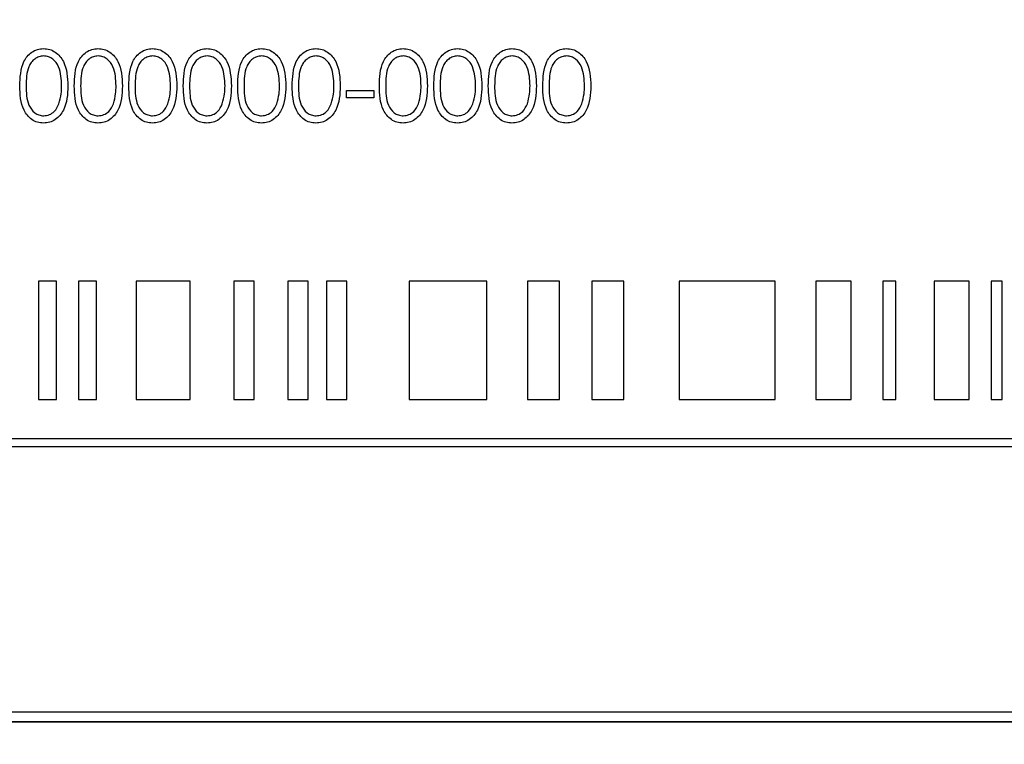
# Paper-space layout 'Blatt3' of a CAD drawing. Header units: millimetres. Extents: x 5 to 418, y 2 to 292.
# Tile 21 of 53: x 91 to 100, y 209 to 215. Entities that reach past the tile are written whole.
import ezdxf

# ---------------------------------------------------------------- set-up
doc = ezdxf.new("R2010")
doc.units = ezdxf.units.MM
doc.layers.add('SLD-0', color=7, linetype='Continuous')
doc.styles.add('SLDTEXTSTYLE0', font='TXT', dxfattribs={"width": 0.605})
doc.dimstyles.new('SLDDIMSTYLE0', dxfattribs={"dimtxt": 3.5, "dimasz": 3.302, "dimexe": 0, "dimexo": 0.0625, "dimgap": 0.875, "dimtad": 1, "dimlfac": 3, "dimrnd": 1e-09, "dimzin": 12, "dimdsep": 46, "dimtxsty": 'SLDTEXTSTYLE0', "dimsah": 1, "dimcen": 0.09, "dimadec": 0, "dimazin": 3, "dimtfac": 1, "dimtofl": 0, "dimtmove": 0, "dimatfit": 3, "dimfxl": 1, "dimfrac": 2, "dimtolj": 1, "dimtzin": 12, "dimarcsym": 0})

# ---------------------------------------------------------------- blocks, each defined once
blk = doc.blocks.new('_D_13')
at = {"layer": 'SLD-0'}
for p, q in [((58.038, 202.4881), (58.038, 259.5881)), ((132.3713, 202.4881), (132.3713, 259.5881)), ((58.038, 258.5881), (132.3713, 258.5881))]:
    blk.add_line(p, q, dxfattribs=at)
for points in [[(58.038, 258.5881), (61.34, 258.0801), (61.34, 259.0961)], [(132.3713, 258.5881), (129.0693, 259.0961), (129.0693, 258.0801)]]:
    blk.add_solid(points, dxfattribs=at)
at = {"layer": 'SLD-0', "insert": (91.1942, 263.0999), "char_height": 3.5, "attachment_point": 1, "style": 'SLDTEXTSTYLE0'}
blk.add_mtext('223', dxfattribs=at)

psp = doc.layouts.new('Blatt3')

# ---------------------------------------------------------------- linework, layer by layer
at = {"color": 7, "linetype": 'Continuous', "lineweight": 25}
for p, q in [((94.1332, 214.3358), (94.3639, 214.3358)), ((94.1332, 214.2743), (94.1332, 214.3358)), ((94.3639, 214.3358), (94.3639, 214.2743)), ((94.3639, 214.2743), (94.1332, 214.2743)), ((91.6755, 212.7194), (91.5229, 212.7194)), ((91.5229, 212.7194), (91.5229, 211.7194)), ((91.6755, 211.7194), (91.6755, 212.7194)), ((92.0144, 212.7194), (91.8618, 212.7194)), ((91.8618, 212.7194), (91.8618, 211.7194)), ((92.0144, 211.7194), (92.0144, 212.7194)), ((92.8064, 212.7194), (92.3495, 212.7194)), ((92.3495, 212.7194), (92.3495, 211.7194)), ((92.8064, 211.7194), (92.8064, 212.7194)), ((93.1778, 212.7194), (93.1778, 211.7194)), ((93.3492, 212.7194), (93.1778, 212.7194)), ((93.3492, 211.7194), (93.3492, 212.7194)), ((93.8063, 212.7194), (93.6349, 212.7194)), ((93.6349, 212.7194), (93.6349, 211.7194)), ((93.8063, 211.7194), (93.8063, 212.7194)), ((94.1348, 212.7194), (93.9634, 212.7194)), ((93.9634, 212.7194), (93.9634, 211.7194)), ((94.1348, 211.7194), (94.1348, 212.7194)), ((95.3203, 212.7194), (94.6633, 212.7194)), ((94.6633, 212.7194), (94.6633, 211.7194)), ((95.3203, 211.7194), (95.3203, 212.7194)), ((95.6664, 212.7194), (95.6664, 211.7194)), ((95.9379, 212.7194), (95.6664, 212.7194)), ((95.9379, 211.7194), (95.9379, 212.7194)), ((96.4809, 212.7194), (96.2094, 212.7194)), ((96.2094, 212.7194), (96.2094, 211.7194)), ((96.4809, 211.7194), (96.4809, 212.7194)), ((97.7644, 212.7194), (96.9499, 212.7194)), ((96.9499, 212.7194), (96.9499, 211.7194)), ((97.7644, 211.7194), (97.7644, 212.7194)), ((98.4067, 212.7194), (98.11, 212.7194)), ((98.11, 212.7194), (98.11, 211.7194)), ((98.4067, 211.7194), (98.4067, 212.7194)), ((98.7855, 212.7194), (98.675, 212.7194)), ((98.675, 212.7194), (98.675, 211.7194)), ((98.7855, 211.7194), (98.7855, 212.7194)), ((99.1111, 212.7194), (99.1111, 211.7194)), ((99.4084, 212.7194), (99.1111, 212.7194)), ((99.4084, 211.7194), (99.4084, 212.7194)), ((99.6888, 212.7194), (99.5939, 212.7194)), ((99.5939, 212.7194), (99.5939, 211.7194)), ((99.6888, 211.7194), (99.6888, 212.7194)), ((91.5229, 211.7194), (91.6755, 211.7194)), ((91.8618, 211.7194), (92.0144, 211.7194)), ((92.3495, 211.7194), (92.8064, 211.7194)), ((93.1778, 211.7194), (93.3492, 211.7194)), ((93.6349, 211.7194), (93.8063, 211.7194)), ((93.9634, 211.7194), (94.1348, 211.7194)), ((94.6633, 211.7194), (95.3203, 211.7194)), ((95.6664, 211.7194), (95.9379, 211.7194)), ((96.2094, 211.7194), (96.4809, 211.7194)), ((96.9499, 211.7194), (97.7644, 211.7194)), ((98.11, 211.7194), (98.4067, 211.7194)), ((98.675, 211.7194), (98.7855, 211.7194)), ((99.1111, 211.7194), (99.4084, 211.7194)), ((99.5939, 211.7194), (99.6888, 211.7194)), ((103.2381, 211.3861), (86.8602, 211.3861)), ((86.8602, 211.3194), (103.2381, 211.3194)), ((86.8736, 209.0738), (103.5403, 209.0738)), ((86.788, 208.9905), (103.6213, 208.9905)), ((86.788, 208.9881), (103.6213, 208.9881))]:
    psp.add_line(p, q, dxfattribs=at)
for points, knots in [([(91.3639, 214.374), (91.3663, 214.4457), (91.3692, 214.5354), (91.4251, 214.6255), (91.464, 214.6613), (91.5119, 214.6854), (91.547, 214.6882), (91.5645, 214.6897)], [0, 0, 0, 0, 0.498702, 0.624177, 0.749467, 0.874745, 1, 1, 1, 1]), ([(91.5645, 214.6897), (91.5822, 214.6883), (91.6175, 214.6854), (91.6819, 214.6541), (91.763, 214.554), (91.7682, 214.4461), (91.7716, 214.374)], [0, 0, 0, 0, 0.1256, 0.251197, 0.500581, 1, 1, 1, 1]), ([(91.8255, 214.374), (91.8278, 214.4457), (91.8307, 214.5354), (91.8866, 214.6255), (91.9256, 214.6613), (91.9735, 214.6854), (92.0085, 214.6882), (92.0261, 214.6897)], [0, 0, 0, 0, 0.498702, 0.624177, 0.749467, 0.874745, 1, 1, 1, 1]), ([(92.0261, 214.6897), (92.0437, 214.6883), (92.0791, 214.6854), (92.1434, 214.6541), (92.2245, 214.554), (92.2297, 214.4461), (92.2332, 214.374)], [0, 0, 0, 0, 0.1256, 0.251197, 0.500581, 1, 1, 1, 1]), ([(92.287, 214.374), (92.2893, 214.4457), (92.2922, 214.5354), (92.3482, 214.6255), (92.3871, 214.6613), (92.435, 214.6854), (92.4701, 214.6882), (92.4876, 214.6897)], [0, 0, 0, 0, 0.498702, 0.6241765, 0.7494675, 0.8747453, 1, 1, 1, 1]), ([(92.4876, 214.6897), (92.5053, 214.6883), (92.5406, 214.6854), (92.605, 214.6541), (92.6861, 214.554), (92.6913, 214.4461), (92.6947, 214.374)], [0, 0, 0, 0, 0.1256, 0.251197, 0.500581, 1, 1, 1, 1]), ([(92.7486, 214.374), (92.7509, 214.4457), (92.7538, 214.5354), (92.8097, 214.6255), (92.8487, 214.6613), (92.8965, 214.6854), (92.9316, 214.6882), (92.9492, 214.6897)], [0, 0, 0, 0, 0.498702, 0.624177, 0.749467, 0.874745, 1, 1, 1, 1]), ([(92.9492, 214.6897), (92.9668, 214.6883), (93.0021, 214.6854), (93.0665, 214.6541), (93.1476, 214.554), (93.1528, 214.4461), (93.1563, 214.374)], [0, 0, 0, 0, 0.1256, 0.251197, 0.500581, 1, 1, 1, 1]), ([(93.2101, 214.374), (93.2124, 214.4457), (93.2153, 214.5354), (93.2712, 214.6255), (93.3102, 214.6613), (93.3581, 214.6854), (93.3932, 214.6882), (93.4107, 214.6897)], [0, 0, 0, 0, 0.498702, 0.624177, 0.749467, 0.874745, 1, 1, 1, 1]), ([(93.4107, 214.6897), (93.4284, 214.6883), (93.4637, 214.6854), (93.5281, 214.6541), (93.6092, 214.554), (93.6143, 214.4461), (93.6178, 214.374)], [0, 0, 0, 0, 0.1256, 0.251197, 0.500581, 1, 1, 1, 1]), ([(93.6716, 214.374), (93.674, 214.4457), (93.6769, 214.5354), (93.7328, 214.6255), (93.7717, 214.6613), (93.8196, 214.6854), (93.8547, 214.6882), (93.8722, 214.6897)], [0, 0, 0, 0, 0.498702, 0.624177, 0.749467, 0.874745, 1, 1, 1, 1]), ([(93.8722, 214.6897), (93.8899, 214.6883), (93.9252, 214.6854), (93.9896, 214.6541), (94.0707, 214.554), (94.0759, 214.4461), (94.0793, 214.374)], [0, 0, 0, 0, 0.1256, 0.251197, 0.500581, 1, 1, 1, 1]), ([(94.4101, 214.374), (94.4124, 214.4457), (94.4153, 214.5354), (94.4712, 214.6255), (94.5102, 214.6613), (94.5581, 214.6854), (94.5932, 214.6882), (94.6107, 214.6897)], [0, 0, 0, 0, 0.498702, 0.624177, 0.749467, 0.874745, 1, 1, 1, 1]), ([(94.6107, 214.6897), (94.6284, 214.6883), (94.6637, 214.6854), (94.7281, 214.6541), (94.8092, 214.554), (94.8143, 214.4461), (94.8178, 214.374)], [0, 0, 0, 0, 0.1256, 0.251197, 0.500581, 1, 1, 1, 1]), ([(94.8716, 214.374), (94.874, 214.4457), (94.8769, 214.5354), (94.9328, 214.6255), (94.9717, 214.6613), (95.0196, 214.6854), (95.0547, 214.6882), (95.0722, 214.6897)], [0, 0, 0, 0, 0.498702, 0.624177, 0.749467, 0.874745, 1, 1, 1, 1]), ([(95.0722, 214.6897), (95.0899, 214.6883), (95.1252, 214.6854), (95.1896, 214.6541), (95.2707, 214.554), (95.2759, 214.4461), (95.2793, 214.374)], [0, 0, 0, 0, 0.1256, 0.251197, 0.500581, 1, 1, 1, 1]), ([(95.3332, 214.374), (95.3355, 214.4457), (95.3384, 214.5354), (95.3943, 214.6255), (95.4333, 214.6613), (95.4812, 214.6854), (95.5162, 214.6882), (95.5338, 214.6897)], [0, 0, 0, 0, 0.498702, 0.624177, 0.749467, 0.874745, 1, 1, 1, 1]), ([(95.5338, 214.6897), (95.5514, 214.6883), (95.5868, 214.6854), (95.6511, 214.6541), (95.7322, 214.554), (95.7374, 214.4461), (95.7409, 214.374)], [0, 0, 0, 0, 0.1256, 0.251197, 0.500581, 1, 1, 1, 1]), ([(95.7947, 214.374), (95.797, 214.4457), (95.7999, 214.5354), (95.8559, 214.6255), (95.8948, 214.6613), (95.9427, 214.6854), (95.9778, 214.6882), (95.9953, 214.6897)], [0, 0, 0, 0, 0.498702, 0.624177, 0.749467, 0.874745, 1, 1, 1, 1]), ([(95.9953, 214.6897), (96.013, 214.6883), (96.0483, 214.6854), (96.1127, 214.6541), (96.1938, 214.554), (96.199, 214.4461), (96.2024, 214.374)], [0, 0, 0, 0, 0.1256, 0.251197, 0.500581, 1, 1, 1, 1]), ([(91.5663, 214.6281), (91.5526, 214.6268), (91.5251, 214.624), (91.4886, 214.6029), (91.4595, 214.5734), (91.4198, 214.5003), (91.4187, 214.4303), (91.4178, 214.3743)], [0, 0, 0, 0, 0.125139, 0.250418, 0.375519, 0.500847, 1, 1, 1, 1]), ([(91.7178, 214.3743), (91.7156, 214.43), (91.7122, 214.5134), (91.6561, 214.5959), (91.6075, 214.6238), (91.5801, 214.6267), (91.5663, 214.6281)], [0, 0, 0, 0, 0.500072, 0.749021, 0.874598, 1, 1, 1, 1]), ([(92.0279, 214.6281), (92.0141, 214.6268), (91.9866, 214.624), (91.9501, 214.6029), (91.921, 214.5734), (91.8813, 214.5003), (91.8802, 214.4303), (91.8793, 214.3743)], [0, 0, 0, 0, 0.125139, 0.250418, 0.375519, 0.500847, 1, 1, 1, 1]), ([(92.1793, 214.3743), (92.1771, 214.43), (92.1738, 214.5134), (92.1176, 214.5959), (92.0691, 214.6238), (92.0416, 214.6267), (92.0279, 214.6281)], [0, 0, 0, 0, 0.500072, 0.749021, 0.874598, 1, 1, 1, 1]), ([(92.4894, 214.6281), (92.4757, 214.6268), (92.4481, 214.624), (92.4117, 214.6029), (92.3825, 214.5734), (92.3429, 214.5003), (92.3417, 214.4303), (92.3409, 214.3743)], [0, 0, 0, 0, 0.125139, 0.250418, 0.375519, 0.500847, 1, 1, 1, 1]), ([(92.6409, 214.3743), (92.6386, 214.43), (92.6353, 214.5134), (92.5792, 214.5959), (92.5306, 214.6238), (92.5032, 214.6267), (92.4894, 214.6281)], [0, 0, 0, 0, 0.500072, 0.749021, 0.874598, 1, 1, 1, 1]), ([(92.951, 214.6281), (92.9372, 214.6268), (92.9097, 214.624), (92.8732, 214.6029), (92.8441, 214.5734), (92.8044, 214.5003), (92.8033, 214.4303), (92.8024, 214.3743)], [0, 0, 0, 0, 0.125139, 0.250418, 0.375519, 0.500847, 1, 1, 1, 1]), ([(93.1024, 214.3743), (93.1002, 214.43), (93.0969, 214.5134), (93.0407, 214.5959), (92.9922, 214.6238), (92.9647, 214.6267), (92.951, 214.6281)], [0, 0, 0, 0, 0.500072, 0.749021, 0.874598, 1, 1, 1, 1]), ([(93.4125, 214.6281), (93.3987, 214.6268), (93.3712, 214.624), (93.3347, 214.6029), (93.3056, 214.5734), (93.2659, 214.5003), (93.2648, 214.4303), (93.2639, 214.3743)], [0, 0, 0, 0, 0.125139, 0.250418, 0.375519, 0.500847, 1, 1, 1, 1]), ([(93.5639, 214.3743), (93.5617, 214.43), (93.5584, 214.5134), (93.5022, 214.5959), (93.4537, 214.6238), (93.4262, 214.6267), (93.4125, 214.6281)], [0, 0, 0, 0, 0.500072, 0.749021, 0.874598, 1, 1, 1, 1]), ([(93.874, 214.6281), (93.8603, 214.6268), (93.8328, 214.624), (93.7963, 214.6029), (93.7672, 214.5734), (93.7275, 214.5003), (93.7264, 214.4303), (93.7255, 214.3743)], [0, 0, 0, 0, 0.125139, 0.250418, 0.375519, 0.500847, 1, 1, 1, 1]), ([(94.0255, 214.3743), (94.0233, 214.43), (94.0199, 214.5134), (93.9638, 214.5959), (93.9152, 214.6238), (93.8878, 214.6267), (93.874, 214.6281)], [0, 0, 0, 0, 0.500072, 0.749021, 0.874598, 1, 1, 1, 1]), ([(94.6125, 214.6281), (94.5987, 214.6268), (94.5712, 214.624), (94.5347, 214.6029), (94.5056, 214.5734), (94.4659, 214.5003), (94.4648, 214.4303), (94.4639, 214.3743)], [0, 0, 0, 0, 0.125139, 0.250418, 0.375519, 0.500847, 1, 1, 1, 1]), ([(94.7639, 214.3743), (94.7617, 214.43), (94.7584, 214.5134), (94.7022, 214.5959), (94.6537, 214.6238), (94.6262, 214.6267), (94.6125, 214.6281)], [0, 0, 0, 0, 0.500072, 0.749021, 0.874598, 1, 1, 1, 1]), ([(95.074, 214.6281), (95.0603, 214.6268), (95.0328, 214.624), (94.9963, 214.6029), (94.9672, 214.5734), (94.9275, 214.5003), (94.9264, 214.4303), (94.9255, 214.3743)], [0, 0, 0, 0, 0.125139, 0.250418, 0.375519, 0.500847, 1, 1, 1, 1]), ([(95.2255, 214.3743), (95.2233, 214.43), (95.2199, 214.5134), (95.1638, 214.5959), (95.1152, 214.6238), (95.0878, 214.6267), (95.074, 214.6281)], [0, 0, 0, 0, 0.500072, 0.749021, 0.874598, 1, 1, 1, 1]), ([(95.5356, 214.6281), (95.5218, 214.6268), (95.4943, 214.624), (95.4578, 214.6029), (95.4287, 214.5734), (95.389, 214.5003), (95.3879, 214.4303), (95.387, 214.3743)], [0, 0, 0, 0, 0.125139, 0.250418, 0.375519, 0.500847, 1, 1, 1, 1]), ([(95.687, 214.3743), (95.6848, 214.43), (95.6815, 214.5134), (95.6253, 214.5959), (95.5768, 214.6238), (95.5493, 214.6267), (95.5356, 214.6281)], [0, 0, 0, 0, 0.500072, 0.749021, 0.874598, 1, 1, 1, 1]), ([(95.9971, 214.6281), (95.9834, 214.6268), (95.9558, 214.624), (95.9194, 214.6029), (95.8902, 214.5734), (95.8505, 214.5003), (95.8494, 214.4303), (95.8486, 214.3743)], [0, 0, 0, 0, 0.125139, 0.250418, 0.375519, 0.500847, 1, 1, 1, 1]), ([(96.1486, 214.3743), (96.1463, 214.43), (96.143, 214.5134), (96.0869, 214.5959), (96.0383, 214.6238), (96.0108, 214.6267), (95.9971, 214.6281)], [0, 0, 0, 0, 0.500072, 0.749021, 0.874598, 1, 1, 1, 1]), ([(91.5645, 214.0589), (91.547, 214.0603), (91.512, 214.0632), (91.4483, 214.0946), (91.3695, 214.1954), (91.3662, 214.3026), (91.3639, 214.374)], [0, 0, 0, 0, 0.125551, 0.25109, 0.50025, 1, 1, 1, 1]), ([(91.4178, 214.3743), (91.4182, 214.3182), (91.4189, 214.2342), (91.4765, 214.1523), (91.5252, 214.1249), (91.5526, 214.1219), (91.5663, 214.1204)], [0, 0, 0, 0, 0.500291, 0.749086, 0.874606, 1, 1, 1, 1]), ([(91.7716, 214.374), (91.7683, 214.302), (91.7633, 214.1941), (91.6817, 214.0946), (91.6175, 214.0632), (91.5822, 214.0603), (91.5645, 214.0589)], [0, 0, 0, 0, 0.499407, 0.748743, 0.874372, 1, 1, 1, 1]), ([(91.6951, 214.2234), (91.7027, 214.2511), (91.7164, 214.3005), (91.7174, 214.3517), (91.7178, 214.3743)], [0, 0, 0, 0, 0.5595988, 1, 1, 1, 1]), ([(92.0261, 214.0589), (92.0086, 214.0603), (91.9736, 214.0632), (91.9098, 214.0946), (91.831, 214.1954), (91.8277, 214.3026), (91.8255, 214.374)], [0, 0, 0, 0, 0.125551, 0.25109, 0.50025, 1, 1, 1, 1]), ([(91.8793, 214.3743), (91.8798, 214.3182), (91.8804, 214.2342), (91.938, 214.1523), (91.9867, 214.1249), (92.0142, 214.1219), (92.0279, 214.1204)], [0, 0, 0, 0, 0.500291, 0.749086, 0.874606, 1, 1, 1, 1]), ([(92.2332, 214.374), (92.2298, 214.302), (92.2248, 214.1941), (92.1432, 214.0946), (92.079, 214.0632), (92.0437, 214.0603), (92.0261, 214.0589)], [0, 0, 0, 0, 0.499407, 0.748743, 0.874372, 1, 1, 1, 1]), ([(92.1566, 214.2234), (92.1643, 214.2511), (92.1779, 214.3005), (92.1789, 214.3517), (92.1793, 214.3743)], [0, 0, 0, 0, 0.5595988, 1, 1, 1, 1]), ([(92.4876, 214.0589), (92.4701, 214.0603), (92.4351, 214.0632), (92.3714, 214.0946), (92.2926, 214.1954), (92.2892, 214.3026), (92.287, 214.374)], [0, 0, 0, 0, 0.125551, 0.25109, 0.50025, 1, 1, 1, 1]), ([(92.3409, 214.3743), (92.3413, 214.3182), (92.342, 214.2342), (92.3996, 214.1523), (92.4482, 214.1249), (92.4757, 214.1219), (92.4894, 214.1204)], [0, 0, 0, 0, 0.500291, 0.749086, 0.874606, 1, 1, 1, 1]), ([(92.6947, 214.374), (92.6914, 214.302), (92.6863, 214.1941), (92.6048, 214.0946), (92.5406, 214.0632), (92.5053, 214.0603), (92.4876, 214.0589)], [0, 0, 0, 0, 0.499407, 0.748743, 0.874372, 1, 1, 1, 1]), ([(92.6182, 214.2234), (92.6258, 214.2511), (92.6395, 214.3005), (92.6404, 214.3517), (92.6409, 214.3743)], [0, 0, 0, 0, 0.559599, 1, 1, 1, 1]), ([(92.9492, 214.0589), (92.9316, 214.0603), (92.8966, 214.0632), (92.8329, 214.0946), (92.7541, 214.1954), (92.7508, 214.3026), (92.7486, 214.374)], [0, 0, 0, 0, 0.125551, 0.25109, 0.50025, 1, 1, 1, 1]), ([(92.8024, 214.3743), (92.8028, 214.3182), (92.8035, 214.2342), (92.8611, 214.1523), (92.9098, 214.1249), (92.9372, 214.1219), (92.951, 214.1204)], [0, 0, 0, 0, 0.500291, 0.749086, 0.874606, 1, 1, 1, 1]), ([(93.1563, 214.374), (93.1529, 214.302), (93.1479, 214.1941), (93.0663, 214.0946), (93.0021, 214.0632), (92.9668, 214.0603), (92.9492, 214.0589)], [0, 0, 0, 0, 0.499407, 0.748743, 0.874372, 1, 1, 1, 1]), ([(93.0797, 214.2234), (93.0873, 214.2511), (93.101, 214.3005), (93.102, 214.3517), (93.1024, 214.3743)], [0, 0, 0, 0, 0.559599, 1, 1, 1, 1]), ([(93.4107, 214.0589), (93.3932, 214.0603), (93.3582, 214.0632), (93.2945, 214.0946), (93.2156, 214.1954), (93.2123, 214.3026), (93.2101, 214.374)], [0, 0, 0, 0, 0.1255507, 0.25109, 0.5002501, 1, 1, 1, 1]), ([(93.2639, 214.3743), (93.2644, 214.3182), (93.265, 214.2342), (93.3227, 214.1523), (93.3713, 214.1249), (93.3988, 214.1219), (93.4125, 214.1204)], [0, 0, 0, 0, 0.500291, 0.749086, 0.874606, 1, 1, 1, 1]), ([(93.6178, 214.374), (93.6144, 214.302), (93.6094, 214.1941), (93.5278, 214.0946), (93.4636, 214.0632), (93.4283, 214.0603), (93.4107, 214.0589)], [0, 0, 0, 0, 0.499407, 0.748743, 0.874372, 1, 1, 1, 1]), ([(93.5412, 214.2234), (93.5489, 214.2511), (93.5625, 214.3005), (93.5635, 214.3517), (93.5639, 214.3743)], [0, 0, 0, 0, 0.5595988, 1, 1, 1, 1]), ([(93.8722, 214.0589), (93.8547, 214.0603), (93.8197, 214.0632), (93.756, 214.0946), (93.6772, 214.1954), (93.6739, 214.3026), (93.6716, 214.374)], [0, 0, 0, 0, 0.125551, 0.25109, 0.50025, 1, 1, 1, 1]), ([(93.7255, 214.3743), (93.7259, 214.3182), (93.7266, 214.2342), (93.7842, 214.1523), (93.8329, 214.1249), (93.8603, 214.1219), (93.874, 214.1204)], [0, 0, 0, 0, 0.500291, 0.749086, 0.874606, 1, 1, 1, 1]), ([(94.0793, 214.374), (94.076, 214.302), (94.071, 214.1941), (93.9894, 214.0946), (93.9252, 214.0632), (93.8899, 214.0603), (93.8722, 214.0589)], [0, 0, 0, 0, 0.499407, 0.748743, 0.874372, 1, 1, 1, 1]), ([(94.0028, 214.2234), (94.0104, 214.2511), (94.0241, 214.3005), (94.0251, 214.3517), (94.0255, 214.3743)], [0, 0, 0, 0, 0.559599, 1, 1, 1, 1]), ([(94.6107, 214.0589), (94.5932, 214.0603), (94.5582, 214.0632), (94.4945, 214.0946), (94.4156, 214.1954), (94.4123, 214.3026), (94.4101, 214.374)], [0, 0, 0, 0, 0.125551, 0.25109, 0.50025, 1, 1, 1, 1]), ([(94.4639, 214.3743), (94.4644, 214.3182), (94.465, 214.2342), (94.5227, 214.1523), (94.5713, 214.1249), (94.5988, 214.1219), (94.6125, 214.1204)], [0, 0, 0, 0, 0.500291, 0.749086, 0.874606, 1, 1, 1, 1]), ([(94.8178, 214.374), (94.8144, 214.302), (94.8094, 214.1941), (94.7278, 214.0946), (94.6636, 214.0632), (94.6283, 214.0603), (94.6107, 214.0589)], [0, 0, 0, 0, 0.499407, 0.748743, 0.874372, 1, 1, 1, 1]), ([(94.7412, 214.2234), (94.7489, 214.2511), (94.7625, 214.3005), (94.7635, 214.3517), (94.7639, 214.3743)], [0, 0, 0, 0, 0.559599, 1, 1, 1, 1]), ([(95.0722, 214.0589), (95.0547, 214.0603), (95.0197, 214.0632), (94.956, 214.0946), (94.8772, 214.1954), (94.8739, 214.3026), (94.8716, 214.374)], [0, 0, 0, 0, 0.125551, 0.25109, 0.50025, 1, 1, 1, 1]), ([(94.9255, 214.3743), (94.9259, 214.3182), (94.9266, 214.2342), (94.9842, 214.1523), (95.0329, 214.1249), (95.0603, 214.1219), (95.074, 214.1204)], [0, 0, 0, 0, 0.500291, 0.749086, 0.874606, 1, 1, 1, 1]), ([(95.2793, 214.374), (95.276, 214.302), (95.271, 214.1941), (95.1894, 214.0946), (95.1252, 214.0632), (95.0899, 214.0603), (95.0722, 214.0589)], [0, 0, 0, 0, 0.4994065, 0.7487427, 0.8743724, 1, 1, 1, 1]), ([(95.2028, 214.2234), (95.2104, 214.2511), (95.2241, 214.3005), (95.2251, 214.3517), (95.2255, 214.3743)], [0, 0, 0, 0, 0.5595988, 1, 1, 1, 1]), ([(95.5338, 214.0589), (95.5163, 214.0603), (95.4812, 214.0632), (95.4175, 214.0946), (95.3387, 214.1954), (95.3354, 214.3026), (95.3332, 214.374)], [0, 0, 0, 0, 0.125551, 0.25109, 0.50025, 1, 1, 1, 1]), ([(95.387, 214.3743), (95.3875, 214.3182), (95.3881, 214.2342), (95.4457, 214.1523), (95.4944, 214.1249), (95.5219, 214.1219), (95.5356, 214.1204)], [0, 0, 0, 0, 0.500291, 0.749086, 0.874606, 1, 1, 1, 1]), ([(95.7409, 214.374), (95.7375, 214.302), (95.7325, 214.1941), (95.6509, 214.0946), (95.5867, 214.0632), (95.5514, 214.0603), (95.5338, 214.0589)], [0, 0, 0, 0, 0.499407, 0.748743, 0.874372, 1, 1, 1, 1]), ([(95.6643, 214.2234), (95.6719, 214.2511), (95.6856, 214.3005), (95.6866, 214.3517), (95.687, 214.3743)], [0, 0, 0, 0, 0.559599, 1, 1, 1, 1]), ([(95.9953, 214.0589), (95.9778, 214.0603), (95.9428, 214.0632), (95.8791, 214.0946), (95.8003, 214.1954), (95.7969, 214.3026), (95.7947, 214.374)], [0, 0, 0, 0, 0.125551, 0.25109, 0.50025, 1, 1, 1, 1]), ([(95.8486, 214.3743), (95.849, 214.3182), (95.8497, 214.2342), (95.9073, 214.1523), (95.9559, 214.1249), (95.9834, 214.1219), (95.9971, 214.1204)], [0, 0, 0, 0, 0.500291, 0.749086, 0.874606, 1, 1, 1, 1]), ([(96.2024, 214.374), (96.1991, 214.302), (96.194, 214.1941), (96.1125, 214.0946), (96.0483, 214.0632), (96.013, 214.0603), (95.9953, 214.0589)], [0, 0, 0, 0, 0.499407, 0.748743, 0.874372, 1, 1, 1, 1]), ([(96.1258, 214.2234), (96.1335, 214.2511), (96.1471, 214.3005), (96.1481, 214.3517), (96.1486, 214.3743)], [0, 0, 0, 0, 0.5595988, 1, 1, 1, 1]), ([(91.5663, 214.1204), (91.5827, 214.1225), (91.6155, 214.1266), (91.6662, 214.1609), (91.6841, 214.1997), (91.6951, 214.2234)], [0, 0, 0, 0, 0.280257, 0.560781, 1, 1, 1, 1]), ([(92.0279, 214.1204), (92.0443, 214.1225), (92.0771, 214.1266), (92.1277, 214.1609), (92.1457, 214.1997), (92.1566, 214.2234)], [0, 0, 0, 0, 0.280257, 0.560781, 1, 1, 1, 1]), ([(92.4894, 214.1204), (92.5058, 214.1225), (92.5386, 214.1266), (92.5893, 214.1609), (92.6072, 214.1997), (92.6182, 214.2234)], [0, 0, 0, 0, 0.280257, 0.560781, 1, 1, 1, 1]), ([(92.951, 214.1204), (92.9674, 214.1225), (93.0001, 214.1266), (93.0508, 214.1609), (93.0687, 214.1997), (93.0797, 214.2234)], [0, 0, 0, 0, 0.280257, 0.560781, 1, 1, 1, 1]), ([(93.4125, 214.1204), (93.4289, 214.1225), (93.4617, 214.1266), (93.5123, 214.1609), (93.5303, 214.1997), (93.5412, 214.2234)], [0, 0, 0, 0, 0.280257, 0.560781, 1, 1, 1, 1]), ([(93.874, 214.1204), (93.8904, 214.1225), (93.9232, 214.1266), (93.9739, 214.1609), (93.9918, 214.1997), (94.0028, 214.2234)], [0, 0, 0, 0, 0.280257, 0.560781, 1, 1, 1, 1]), ([(94.6125, 214.1204), (94.6289, 214.1225), (94.6617, 214.1266), (94.7123, 214.1609), (94.7303, 214.1997), (94.7412, 214.2234)], [0, 0, 0, 0, 0.280257, 0.560781, 1, 1, 1, 1]), ([(95.074, 214.1204), (95.0904, 214.1225), (95.1232, 214.1266), (95.1739, 214.1609), (95.1918, 214.1997), (95.2028, 214.2234)], [0, 0, 0, 0, 0.280257, 0.560781, 1, 1, 1, 1]), ([(95.5356, 214.1204), (95.552, 214.1225), (95.5848, 214.1266), (95.6354, 214.1609), (95.6534, 214.1997), (95.6643, 214.2234)], [0, 0, 0, 0, 0.280257, 0.560781, 1, 1, 1, 1]), ([(95.9971, 214.1204), (96.0135, 214.1225), (96.0463, 214.1266), (96.0969, 214.1609), (96.1149, 214.1997), (96.1258, 214.2234)], [0, 0, 0, 0, 0.280257, 0.560781, 1, 1, 1, 1])]:
    psp.add_open_spline(points, degree=3, knots=knots, dxfattribs=at)

# ---------------------------------------------------------------- dimensions: what is measured, and where the dimension line sits
at = {"layer": 'SLD-0'}
dim = psp.add_linear_dim(base=(132.3713, 258.5881), p1=(58.038, 202.4881), p2=(132.3713, 202.4881), dimstyle='SLDDIMSTYLE0', dxfattribs=at)
dim.commit()
dim.dimension.update_dxf_attribs({"geometry": '_D_13', "text_midpoint": (95.2046, 258.5881), "dimtype": 160})

doc.saveas('drawing.dxf')
